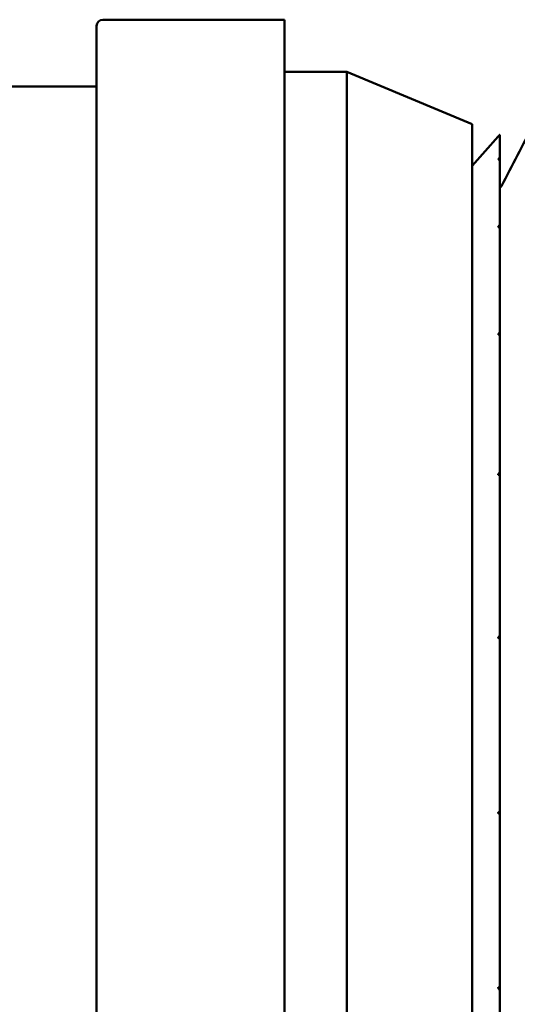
# Model space of a CAD drawing. Header units: millimetres. Extents: x 79 to 341, y 53 to 270.
# Tile 9 of 32: x 159 to 171, y 73 to 96. Entities that reach past the tile are written whole.
import ezdxf

# ---------------------------------------------------------------- set-up
doc = ezdxf.new("R2010")
doc.units = ezdxf.units.MM
doc.layers.add('Видимый контур (ГОСТ)', color=7, linetype='Continuous', lineweight=50)

msp = doc.modelspace()

# ---------------------------------------------------------------- linework, layer by layer
at = {"layer": 'Видимый контур (ГОСТ)'}
for p, q in [((160.568, 96.387), (164.918, 96.387)), ((164.918, 58.387), (164.918, 96.387)), ((160.418, 58.537), (160.418, 96.237)), ((164.918, 95.137), (166.418, 95.137)), ((166.418, 59.637), (166.418, 95.137)), ((169.418, 93.887), (166.418, 95.137)), ((160.418, 94.787), (154.918, 94.787)), ((169.418, 60.887), (169.418, 93.887)), ((169.418, 92.887), (170.041, 93.587)), ((170.08, 93.631), (170.08, 93.089)), ((170.08, 93.089), (170.08, 93.067)), ((170.08, 93.067), (170.08, 91.477)), ((170.08, 91.477), (170.08, 91.433)), ((170.08, 91.433), (170.08, 88.905)), ((170.08, 88.905), (170.08, 88.842)), ((170.08, 88.842), (170.08, 85.548)), ((170.08, 85.487), (170.041, 85.487)), ((170.08, 85.548), (170.08, 85.487)), ((170.08, 85.487), (170.08, 85.471)), ((170.08, 85.471), (170.08, 81.634)), ((170.08, 81.634), (170.08, 81.58)), ((170.08, 81.58), (170.041, 81.58)), ((170.08, 81.58), (170.08, 81.549)), ((170.08, 81.549), (170.08, 77.431)), ((170.08, 77.387), (170.041, 77.387)), ((170.08, 77.431), (170.08, 77.387)), ((170.08, 77.387), (170.08, 77.343)), ((170.08, 77.343), (170.08, 73.226)), ((170.08, 73.194), (170.041, 73.194)), ((170.08, 73.226), (170.08, 73.194)), ((170.08, 73.194), (170.08, 73.14)), ((170.08, 73.14), (170.08, 69.303))]:
    msp.add_line(p, q, dxfattribs=at)
msp.add_arc((160.568, 96.237), 0.15, 90, 180, dxfattribs=at)
msp.add_open_spline([(170.119, 92.401), (170.376, 92.894), (170.633, 93.387), (170.89, 93.881)], degree=3, dxfattribs=at)
for points, weights in [([(170.08, 93.631), (170.06, 93.609), (170.041, 93.587)], [1, 1.00003258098, 1.00006146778]), ([(170.041, 93.035), (170.06, 93.062), (170.08, 93.089)], [1.00006146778, 1.00003258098, 1]), ([(170.08, 93.067), (170.06, 93.051), (170.041, 93.035)], [1, 1.00003258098, 1.00006146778]), ([(170.041, 91.417), (170.06, 91.447), (170.08, 91.477)], [1.00006146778, 1.00003258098, 1]), ([(170.08, 91.433), (170.06, 91.425), (170.041, 91.417)], [1, 1.00003258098, 1.00006146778]), ([(170.041, 88.842), (170.06, 88.874), (170.08, 88.905)], [1.00006146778, 1.00003258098, 1]), ([(170.08, 88.842), (170.06, 88.842), (170.041, 88.842)], [1, 1.00003258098, 1.00006146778]), ([(170.041, 85.487), (170.06, 85.517), (170.08, 85.548)], [1.00006146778, 1.00003258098, 1]), ([(170.08, 85.471), (170.06, 85.479), (170.041, 85.487)], [1, 1.00003258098, 1.00006146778]), ([(170.041, 81.58), (170.06, 81.607), (170.08, 81.634)], [1.00006146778, 1.00003258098, 1]), ([(170.08, 81.549), (170.06, 81.565), (170.041, 81.58)], [1, 1.00003258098, 1.00006146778]), ([(170.041, 77.387), (170.06, 77.409), (170.08, 77.431)], [1.00006146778, 1.00003258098, 1]), ([(170.08, 77.343), (170.06, 77.365), (170.041, 77.387)], [1, 1.00003258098, 1.00006146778]), ([(170.041, 73.194), (170.06, 73.21), (170.08, 73.226)], [1.00006146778, 1.00003258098, 1]), ([(170.08, 73.14), (170.06, 73.167), (170.041, 73.194)], [1, 1.00003258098, 1.00006146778])]:
    msp.add_rational_spline(points, weights, degree=2, dxfattribs=at)
msp.add_open_spline([(170.08, 92.351), (170.105, 92.374), (170.113, 92.389), (170.118, 92.399), (170.119, 92.4), (170.119, 92.401)], degree=3, knots=[0, 0, 0, 0, 0.0351033, 0.0351033, 0.03851285, 0.03851285, 0.03851285, 0.03851285], dxfattribs=at)

doc.saveas('drawing.dxf')
